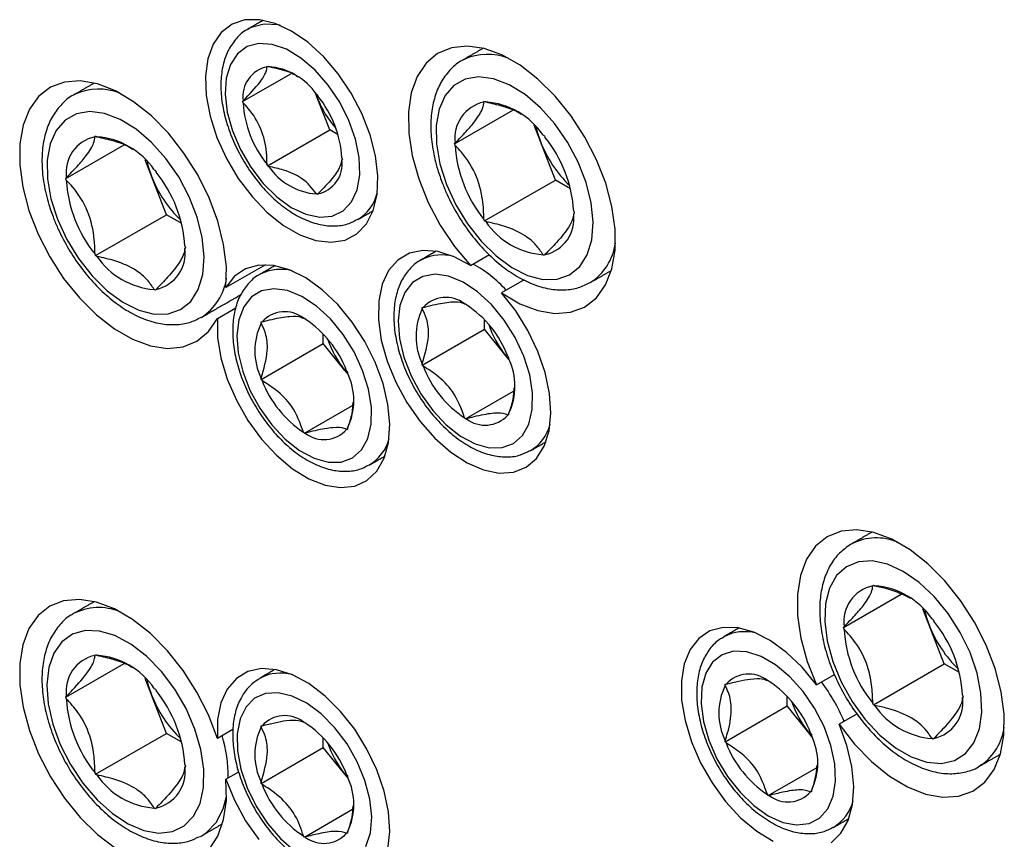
# Model space of a CAD drawing. Header units: millimetres. Extents: x 36 to 589, y 6 to 414.
# Tile 34 of 62: x 445.54 to 450.91, y 220.56 to 225.03. Entities that reach past the tile are written whole.
import ezdxf

# ---------------------------------------------------------------- set-up
doc = ezdxf.new("R2010")
doc.units = ezdxf.units.MM

msp = doc.modelspace()

# ---------------------------------------------------------------- linework, layer by layer
at = {"color": 7, "linetype": 'Continuous', "lineweight": 30}
for p, q in [((447.9629427, 224.8160051), (447.9539027, 224.8110493)), ((446.7542024, 224.5859565), (447.0171738, 224.7377666)), ((446.8874836, 224.7755917), (446.8902852, 224.7795778)), ((446.8902852, 224.7795778), (446.8958883, 224.7763432)), ((445.8400516, 224.6261866), (445.8310115, 224.6212308)), ((447.1616551, 224.6065248), (447.1519225, 224.6316095)), ((447.1531097, 224.6301976), (447.1616551, 224.6065248)), ((447.1568476, 224.6256946), (447.1624507, 224.62246)), ((447.1624507, 224.62246), (447.1652523, 224.6152393)), ((446.7542024, 224.5859565), (446.757004, 224.5899426)), ((446.757004, 224.5787358), (446.7542024, 224.5859565)), ((447.2296964, 224.4311553), (447.1616551, 224.6065248)), ((448.0713137, 224.5829581), (448.0745783, 224.587603)), ((448.0745783, 224.587603), (448.0811074, 224.5838338)), ((447.9112789, 224.3552574), (448.2294004, 224.538905)), ((446.8902852, 224.2352173), (447.2296964, 224.4311553)), ((447.2750372, 224.4049806), (447.2296964, 224.4311553)), ((448.3794803, 224.3679654), (448.3447564, 224.4574627)), ((445.9484226, 224.3931397), (445.9516871, 224.3977846)), ((445.9516871, 224.3977846), (445.9582163, 224.3940154)), ((447.9112789, 224.3552574), (447.9145435, 224.3599023)), ((447.9145435, 224.3468433), (447.9112789, 224.3552574)), ((448.46113, 224.1575219), (448.3794803, 224.3679654)), ((448.3946478, 224.4028308), (448.4011769, 224.3990617)), ((448.4011769, 224.3990617), (448.4044415, 224.3906476)), ((445.7883878, 224.1654389), (446.1065093, 224.3490865)), ((446.2565892, 224.178147), (446.2218653, 224.2676442)), ((447.2957319, 224.2789415), (447.2985335, 224.2717209)), ((447.2985335, 224.2717209), (447.2957319, 224.2677348)), ((446.2717566, 224.2130124), (446.2782858, 224.2092432)), ((446.2782858, 224.2092432), (446.2815504, 224.2008291)), ((446.8902852, 224.2352173), (446.8874836, 224.242438)), ((446.8958883, 224.2319827), (446.8902852, 224.2352173)), ((445.7883878, 224.1654389), (445.7916524, 224.1700838)), ((445.7916524, 224.1570248), (445.7883878, 224.1654389)), ((446.3382389, 223.9677035), (446.2565892, 224.178147)), ((448.0745783, 223.9343704), (448.46113, 224.1575219)), ((448.5442015, 224.1095657), (448.46113, 224.1575219)), ((447.1652523, 224.0820856), (447.1624507, 224.0780995)), ((447.1624507, 224.0780995), (447.1568476, 224.0813341)), ((448.5612116, 223.9865887), (448.5644762, 223.9781746)), ((448.5644762, 223.9781746), (448.5612116, 223.9735297)), ((445.9516871, 223.7445519), (446.3382389, 223.9677035)), ((446.4213104, 223.9197473), (446.3382389, 223.9677035)), ((448.0745783, 223.9343704), (448.0713137, 223.9427845)), ((448.0811074, 223.9306012), (448.0745783, 223.9343704)), ((446.4383205, 223.7967703), (446.4415851, 223.7883562)), ((446.4415851, 223.7883562), (446.4383205, 223.7837113)), ((445.9516871, 223.7445519), (445.9484226, 223.752966)), ((445.9582163, 223.7407827), (445.9516871, 223.7445519)), ((447.9978244, 223.6900871), (448.1016623, 223.7500314)), ((448.4011769, 223.745829), (448.3946478, 223.7495982)), ((448.4044415, 223.7504739), (448.4011769, 223.745829)), ((446.8787896, 223.6953376), (446.6629359, 223.570728)), ((448.2917048, 223.6125261), (448.1676535, 223.5409128)), ((446.2782858, 223.5560105), (446.2717566, 223.5597797)), ((446.2815504, 223.5606554), (446.2782858, 223.5560105)), ((446.6163698, 223.4022047), (446.7161789, 223.4598233)), ((447.7348928, 223.461351), (447.7397453, 223.4617849)), ((447.7348928, 223.4548808), (447.7348928, 223.461351)), ((447.9657427, 223.4819925), (447.9705951, 223.4824264)), ((447.9705951, 223.4824264), (447.9754475, 223.47639)), ((446.8552293, 223.3826959), (446.8600817, 223.3831297)), ((447.0860791, 223.4033373), (447.0909315, 223.4037712)), ((447.0909315, 223.4037712), (447.0957839, 223.3977348)), ((448.0743041, 223.3430023), (448.0743041, 223.3953972)), ((446.8552293, 223.3762256), (446.8552293, 223.3826959)), ((447.7348928, 223.1470643), (448.0743041, 223.3430023)), ((448.1921552, 223.1963966), (448.0743041, 223.3430023)), ((447.1946405, 223.2643471), (447.1946405, 223.316742)), ((446.8552293, 223.0684092), (447.1946405, 223.2643471)), ((447.3124916, 223.1177414), (447.1946405, 223.2643471)), ((448.1921552, 223.1963966), (448.2083488, 223.1771994)), ((448.208975, 223.175473), (448.1921552, 223.1963966)), ((448.2014449, 223.1952514), (448.2062974, 223.189215)), ((448.2062974, 223.189215), (448.2062974, 223.1827448)), ((447.3124916, 223.1177414), (447.3286852, 223.0985442)), ((447.3293114, 223.0968178), (447.3124916, 223.1177414)), ((447.3217814, 223.1165962), (447.3266338, 223.1105598)), ((447.7348928, 223.1470643), (447.7348928, 223.1535346)), ((447.7397453, 223.141028), (447.7348928, 223.1470643)), ((446.8552293, 223.0684092), (446.8552293, 223.0748794)), ((446.8600817, 223.0623728), (446.8552293, 223.0684092)), ((447.3266338, 223.1105598), (447.3266338, 223.1040896)), ((447.9705951, 222.853853), (448.2334064, 223.0055707)), ((447.0909315, 222.7751978), (447.3537428, 222.9269155)), ((447.9705951, 222.853853), (447.9657427, 222.8598893)), ((447.9754475, 222.8542868), (447.9705951, 222.853853)), ((448.2062974, 222.8749283), (448.2014449, 222.8744944)), ((448.2062974, 222.8813985), (448.2062974, 222.8749283)), ((447.3266338, 222.7962731), (447.3217814, 222.7958392)), ((447.3266338, 222.8027434), (447.3266338, 222.7962731)), ((447.0909315, 222.7751978), (447.0860791, 222.7812341)), ((447.0957839, 222.7756317), (447.0909315, 222.7751978)), ((450.1942048, 221.9421018), (450.1974694, 221.9467467)), ((450.1974694, 221.9467467), (450.2039985, 221.9429775)), ((450.0341701, 221.714401), (450.3491211, 221.8962184)), ((450.5023714, 221.7271091), (450.4676475, 221.8166063)), ((450.0341701, 221.714401), (450.0374346, 221.7190459)), ((450.5840211, 221.5166656), (450.5023714, 221.7271091)), ((450.5175389, 221.7619745), (450.524068, 221.7582053)), ((450.524068, 221.7582053), (450.5273326, 221.7497912)), ((450.0374346, 221.7059869), (450.0341701, 221.714401)), ((445.9484226, 221.5624649), (445.9516871, 221.5671098)), ((445.9516871, 221.5671098), (445.9582163, 221.5633406)), ((445.7883878, 221.3347641), (446.1065093, 221.5184117)), ((450.1974694, 221.293514), (450.5840211, 221.5166656)), ((450.6670926, 221.4687094), (450.5840211, 221.5166656)), ((449.887183, 221.4018344), (449.9849289, 221.458262)), ((446.2565892, 221.3474722), (446.2218653, 221.4369694)), ((449.3881196, 221.4047527), (449.392972, 221.4051866)), ((449.3881196, 221.3982824), (449.3881196, 221.4047527)), ((449.6189694, 221.4253941), (449.6238218, 221.425828)), ((449.6238218, 221.425828), (449.6286743, 221.4197917)), ((446.3382389, 221.1370287), (446.2565892, 221.3474722)), ((446.2717566, 221.3823376), (446.2782858, 221.3785684)), ((446.2782858, 221.3785684), (446.2815504, 221.3701543)), ((450.6841027, 221.3457324), (450.6873673, 221.3373183)), ((445.7883878, 221.3347641), (445.7916524, 221.339409)), ((445.7916524, 221.32635), (445.7883878, 221.3347641)), ((449.7275308, 221.2864039), (449.7275308, 221.3387989)), ((450.1974694, 221.293514), (450.1942048, 221.3019281)), ((450.2039985, 221.2897448), (450.1974694, 221.293514)), ((450.6873673, 221.3373183), (450.6841027, 221.3326734)), ((449.3881196, 221.090466), (449.7275308, 221.2864039)), ((449.845382, 221.1397982), (449.7275308, 221.2864039)), ((450.1082431, 221.242862), (450.010446, 221.186405)), ((447.0860791, 221.1989156), (447.0909315, 221.1993495)), ((447.0909315, 221.1993495), (447.0957839, 221.1933131)), ((445.9516871, 220.9138771), (446.3382389, 221.1370287)), ((446.4213104, 221.0890725), (446.3382389, 221.1370287)), ((446.7006632, 221.158036), (446.6163698, 221.1093744)), ((446.8552293, 221.1782741), (446.8600817, 221.178708)), ((446.8552293, 221.1718039), (446.8552293, 221.1782741)), ((449.845382, 221.1397982), (449.8615755, 221.1206011)), ((449.8622017, 221.1188746), (449.845382, 221.1397982)), ((449.8546717, 221.138653), (449.8595241, 221.1326167)), ((449.8595241, 221.1326167), (449.8595241, 221.1261464)), ((447.1946405, 221.0599254), (447.1946405, 221.1123203)), ((449.3881196, 221.090466), (449.3881196, 221.0969362)), ((449.392972, 221.0844296), (449.3881196, 221.090466)), ((450.524068, 221.1049726), (450.5175389, 221.1087418)), ((450.5273326, 221.1096175), (450.524068, 221.1049726)), ((446.8552293, 220.8639874), (447.1946405, 221.0599254)), ((447.3124916, 220.9133197), (447.1946405, 221.0599254)), ((446.4383205, 220.9660955), (446.4415851, 220.9576814)), ((450.7767369, 220.9577245), (450.7875138, 220.9643414)), ((445.9516871, 220.9138771), (445.9484226, 220.9222912)), ((445.9582163, 220.9101079), (445.9516871, 220.9138771)), ((446.4415851, 220.9576814), (446.4383205, 220.9530365)), ((446.6629359, 220.8870871), (446.7328842, 220.9274675)), ((447.3124916, 220.9133197), (447.3286852, 220.8941225)), ((447.3293114, 220.8923961), (447.3124916, 220.9133197)), ((447.3217814, 220.9121745), (447.3266338, 220.9061381)), ((449.6238218, 220.7972546), (449.8863455, 220.9488063)), ((446.8552293, 220.8639874), (446.8552293, 220.8704577)), ((446.8600817, 220.8579511), (446.8552293, 220.8639874)), ((447.3266338, 220.9061381), (447.3266338, 220.8996678)), ((449.6238218, 220.7972546), (449.6189694, 220.803291)), ((449.8595241, 220.8183299), (449.8546717, 220.8178961)), ((449.8595241, 220.8248002), (449.8595241, 220.8183299)), ((449.6286743, 220.7976885), (449.6238218, 220.7972546)), ((446.2782858, 220.7253357), (446.2717566, 220.7291049)), ((446.2815504, 220.7299806), (446.2782858, 220.7253357)), ((447.0909315, 220.5707761), (447.3537428, 220.7224938)), ((447.3266338, 220.5918514), (447.3217814, 220.5914175)), ((447.3266338, 220.5983216), (447.3266338, 220.5918514)), ((446.51952, 220.5719044), (446.5309547, 220.5780876)), ((447.0909315, 220.5707761), (447.0860791, 220.5768124)), ((447.0957839, 220.5712099), (447.0909315, 220.5707761))]:
    msp.add_line(p, q, dxfattribs=at)
at = {"color": 7, "linetype": 'Continuous', "lineweight": 30, "flags": 128}
for points in [[(447.0216539, 224.9704778), (446.93244, 225.0121426), (446.8464506, 225.0326269), (446.7667934, 225.0311904), (446.6963475, 225.0078849), (446.6376591, 224.9635529), (446.5928493, 224.8997965), (446.5635375, 224.8189201), (446.5507833, 224.7238468), (446.5550476, 224.6180128), (446.5761763, 224.5052432), (446.6134056, 224.3896138), (446.6653901, 224.2753037), (446.730251, 224.1664444), (446.8056439, 224.0669703), (446.8888439, 223.9804768), (446.9768441, 223.9100898), (447.0664638, 223.8583535), (447.1544639, 223.8271376), (447.237664, 223.8175704), (447.3130569, 223.8299977), (447.3779177, 223.8639703), (447.4299022, 223.9182603), (447.4671316, 223.9909056), (447.4882602, 224.0792806), (447.4925245, 224.1801912), (447.4797703, 224.2899902), (447.4504585, 224.4047092), (447.4056487, 224.5202019), (447.3469603, 224.6322942), (447.2765144, 224.7369347), (447.1968573, 224.8303414), (447.1108678, 224.9091385), (447.0216539, 224.9704778)], [(446.8708045, 225.0082433), (446.801185, 224.990438), (446.7863192, 224.9830201)], [(446.9601196, 225.0013433), (446.9491086, 225.0036646), (446.8708045, 225.0082433)], [(446.8425202, 224.9026872), (446.7783646, 224.885488), (446.7258054, 224.8469365), (446.6873002, 224.7888352), (446.6646494, 224.7139008), (446.6589121, 224.6256373), (446.6703567, 224.5281716), (446.698448, 224.4260613), (446.7418724, 224.3240808), (446.7985996, 224.2269987), (446.8659769, 224.1393544), (446.9408539, 224.0652461), (447.0197295, 224.0081389), (447.0989155, 223.9707032), (447.1747093, 223.9546894), (447.2435667, 223.9608463), (447.3022682, 223.988886), (447.3480689, 224.0374974), (447.3788273, 224.1044075), (447.393105, 224.1864876), (447.3902345, 224.2798998), (447.37035, 224.3802762), (447.3343813, 224.4829233), (447.2840102, 224.5830415), (447.2215921, 224.6759493), (447.1500455, 224.7573026), (447.0727159, 224.8232972), (446.9932191, 224.8708473), (446.9152723, 224.8977297), (446.8425202, 224.9026872)], [(448.1676535, 223.5409128), (448.2668748, 223.4823177), (448.3647688, 223.4445298), (448.4583232, 223.4287119), (448.5446596, 223.4353506), (448.6211214, 223.4642416), (448.6853558, 223.5144962), (448.7353866, 223.5845678), (448.7696742, 223.6723005), (448.7871637, 223.7749948), (448.7873169, 223.8894909), (448.7701291, 224.0122658), (448.7361291, 224.1395419), (448.6863632, 224.2674028), (448.6223626, 224.3919145), (448.5460965, 224.5092458), (448.4599116, 224.6157865), (448.3664597, 224.7082584), (448.2686163, 224.7838163), (448.1693919, 224.8401352), (448.0718396, 224.8754823), (447.9789611, 224.8887699), (447.8936141, 224.8795893), (447.8184247, 224.8482229), (447.7557064, 224.7956358), (447.707389, 224.7234461), (447.6749593, 224.633875), (447.659415, 224.5296786), (447.6612344, 224.4140629), (447.6803615, 224.2905852), (447.7162079, 224.1630451), (447.7676706, 224.0353666), (447.833166, 223.9114785), (447.910679, 223.7951927), (447.9978244, 223.6900871)], [(446.6629359, 223.570728), (446.6654127, 223.6838471), (446.6505181, 223.805732), (446.6187105, 223.9326323), (446.5709686, 224.0606434), (446.5087612, 224.1858265), (446.4340026, 224.3043298), (446.3489929, 224.4125071), (446.2563478, 224.5070298), (446.158918, 224.5849895), (446.0597014, 224.6439874), (445.9617507, 224.6822083), (445.8680797, 224.698476), (445.7815708, 224.6922901), (445.7048857, 224.6638409), (445.640384, 224.6140038), (445.5900503, 224.5443121), (445.5554333, 224.4569103), (445.5375983, 224.3544877), (445.5370939, 224.2401956), (445.5539357, 224.1175509), (445.5876055, 223.9903272), (445.6370673, 223.862439), (445.7007992, 223.7378215), (445.7768402, 223.6203089), (445.8628505, 223.5135172), (445.9561838, 223.4207321), (446.0539681, 223.3448086), (446.1531948, 223.2880828), (446.2508107, 223.2523002), (446.3438123, 223.2385616), (446.4293379, 223.24729), (446.5047559, 223.2782166), (446.567746, 223.33039), (446.6163698, 223.4022047)], [(447.8663716, 224.1334978), (447.9171527, 224.0228953), (447.9810643, 223.9181808), (448.0554899, 223.8236414), (448.1373824, 223.7431474), (448.2233892, 223.6799945), (448.3099892, 223.636768), (448.3936369, 223.6152376), (448.4709078, 223.6162848), (448.5386384, 223.6398667), (448.5940559, 223.6850179), (448.6348913, 223.7498899), (448.659473, 223.8318268), (448.6667945, 223.9274741), (448.6565561, 224.0329159), (448.6291769, 224.1438356), (448.5857779, 224.255692), (448.5281359, 224.3639057), (448.4586106, 224.4640465), (448.3800485, 224.5520145), (448.2956658, 224.6242083), (448.2089174, 224.6776724), (448.1233545, 224.7102178), (448.0424803, 224.7205122), (447.9696056, 224.7081341), (447.907714, 224.6735903), (447.8593394, 224.618295), (447.8264621, 224.5445121), (447.8104283, 224.4552621), (447.8118943, 224.3541989), (447.8308001, 224.2454603), (447.8663716, 224.1334978)], [(445.7434805, 223.9436793), (445.7942616, 223.8330768), (445.8581732, 223.7283623), (445.9325987, 223.6338229), (446.0144913, 223.553329), (446.1004981, 223.490176), (446.1870981, 223.4469495), (446.2707458, 223.4254191), (446.3480167, 223.4264663), (446.4157473, 223.4500483), (446.4711648, 223.4951995), (446.5120002, 223.5600714), (446.5365819, 223.6420083), (446.5439034, 223.7376556), (446.533665, 223.8430975), (446.5062858, 223.9540172), (446.4628868, 224.0658736), (446.4052448, 224.1740873), (446.3357195, 224.274228), (446.2571573, 224.362196), (446.1727747, 224.4343898), (446.0860263, 224.4878539), (446.0004634, 224.5203993), (445.9195892, 224.5306937), (445.8467145, 224.5183157), (445.7848229, 224.4837719), (445.7364483, 224.4284766), (445.703571, 224.3546936), (445.6875372, 224.2654436), (445.6890032, 224.1643805), (445.7079089, 224.0556418), (445.7434805, 223.9436793)], [(448.3546353, 224.4475552), (448.3631167, 224.4157295), (448.3794803, 224.3679654)], [(446.2317442, 224.2577368), (446.2402256, 224.225911), (446.2565892, 224.178147)], [(447.9978244, 223.6900871), (447.9081431, 223.7390117), (447.8205531, 223.7671609), (447.7382268, 223.7735152), (447.664146, 223.7578445), (447.600994, 223.7207162), (447.5510581, 223.6634753), (447.5161469, 223.5881949), (447.4975249, 223.4976016), (447.4958667, 223.3949769), (447.5112322, 223.2840375), (447.5430649, 223.1688018), (447.5902119, 223.0534436), (447.6509655, 222.9421411), (447.7231253, 222.8389256), (447.8040775, 222.7475355), (447.8908903, 222.671281), (447.9804192, 222.612924), (448.0694215, 222.5745782), (448.1546736, 222.5576324), (448.2330877, 222.5627004), (448.3018237, 222.5895986), (448.3583919, 222.6373528), (448.4007436, 222.7042334), (448.4273446, 222.787818), (448.4372316, 222.8850791), (448.4300465, 222.992494), (448.4060494, 223.1061721), (448.3661096, 223.2219962), (448.3116736, 223.335771), (448.2447132, 223.4433757), (448.1676535, 223.5409128)], [(447.7359642, 223.7252036), (447.7297078, 223.7218557), (447.727188, 223.7204253)], [(446.6163698, 223.4022047), (446.6176265, 223.2978896), (446.6358554, 223.1859276), (446.6703962, 223.0703739), (446.719998, 222.9554137), (446.7828641, 222.8452111), (446.8567176, 222.7437573), (446.9388835, 222.6547271), (447.0263857, 222.5813451), (447.1160551, 222.5262692), (447.2046438, 222.4914942), (447.288943, 222.4782796), (447.3658997, 222.4871041), (447.4327263, 222.517648), (447.4870025, 222.5688051), (447.5267624, 222.6387225), (447.550566, 222.7248678), (447.5575509, 222.8241207), (447.5474644, 222.9328865), (447.5206716, 223.0472257), (447.478143, 223.1629969), (447.421419, 223.2760069), (447.3525542, 223.3821626), (447.2740427, 223.477619), (447.1887283, 223.5589187), (447.0997009, 223.6231171), (447.0101852, 223.667889), (446.9234233, 223.6916127), (446.8425578, 223.6934289), (446.7705176, 223.6732719), (446.7099119, 223.6318718), (446.6629359, 223.570728)], [(446.8563006, 223.6465484), (446.8500443, 223.6432006), (446.8475244, 223.6417701)], [(448.2890288, 223.1966124), (448.2420621, 223.2978102), (448.182402, 223.3929447), (448.112838, 223.4775675), (448.0366229, 223.5477219), (447.9573204, 223.6001274), (447.8786386, 223.6323337), (447.8042566, 223.6428347), (447.7376524, 223.6311396), (447.6819404, 223.597795), (447.6397255, 223.5443603), (447.6129817, 223.4733339), (447.6029595, 223.388037), (447.6101276, 223.2924579), (447.6341507, 223.1910658), (447.6739055, 223.0886018), (447.7275333, 222.9898568), (447.7925263, 222.8994481), (447.8658457, 222.8216032), (447.944063, 222.7599619), (448.0235209, 222.7174066), (448.1005041, 222.695927), (448.1714129, 222.6965276), (448.2329316, 222.7191802), (448.2821838, 222.7628257), (448.3168665, 222.8254232), (448.3353579, 222.9040457), (448.3367933, 222.995017), (448.3211058, 223.0940833), (448.2890288, 223.1966124)], [(447.4093652, 223.1179573), (447.3623986, 223.219155), (447.3027384, 223.3142895), (447.2331744, 223.3989124), (447.1569593, 223.4690667), (447.0776568, 223.5214722), (446.998975, 223.5536785), (446.924593, 223.5641795), (446.8579888, 223.5524844), (446.8022768, 223.5191399), (446.7600619, 223.4657051), (446.7333181, 223.3946787), (446.7232959, 223.3093818), (446.730464, 223.2138027), (446.7544871, 223.1124107), (446.794242, 223.0099466), (446.8478697, 222.9112016), (446.9128628, 222.820793), (446.9861821, 222.742948), (447.0643994, 222.6813067), (447.1438574, 222.6387514), (447.2208405, 222.6172718), (447.2917493, 222.6178724), (447.3532681, 222.640525), (447.4025203, 222.6841705), (447.4372029, 222.746768), (447.4556943, 222.8253906), (447.4571298, 222.9163619), (447.4414422, 223.0154282), (447.4093652, 223.1179573)], [(450.010446, 221.186405), (450.0951147, 221.0777754), (450.1875222, 220.9826818), (450.2848252, 220.9040502), (450.3840298, 220.8443), (450.4820836, 220.8052697), (450.5759694, 220.7881602), (450.6627985, 220.793498), (450.7398992, 220.8211189), (450.8048992, 220.8701729), (450.8557985, 220.9391507), (450.891031, 221.0259299), (450.9095125, 221.1278404), (450.9106744, 221.2417465), (450.894481, 221.3641433), (450.8614304, 221.4912648), (450.8125398, 221.6191996), (450.7493133, 221.7440111), (450.6736965, 221.8618591), (450.5880159, 221.9691174), (450.494908, 222.0624858), (450.3972375, 222.1390914), (450.2980098, 222.1965771), (450.200278, 222.2331741), (450.1070493, 222.2477564), (450.0211921, 222.2398752), (449.9453484, 222.209773), (449.8818516, 222.1583762), (449.8326557, 222.087266), (449.7992743, 221.9986306), (449.7827345, 221.8951972), (449.7835452, 221.7801483), (449.8016816, 221.6570239), (449.8365855, 221.5296125), (449.887183, 221.4018344)], [(450.3607687, 222.0212277), (450.274416, 222.0609379), (450.1915987, 222.0787418), (450.1157071, 222.0739107), (450.0498484, 222.0466423), (449.9967189, 221.998053), (449.9584935, 221.9301321), (449.9367374, 221.8456602), (449.9323412, 221.7480956), (449.9454848, 221.6414327), (449.9756302, 221.5300382), (450.0215432, 221.4184726), (450.0813441, 221.3113034), (450.1525848, 221.2129183), (450.2323485, 221.1273449), (450.3173697, 221.0580868), (450.4041677, 221.0079794), (450.4891889, 220.9790741), (450.5689526, 220.9725542), (450.6401932, 220.9886867), (450.6999942, 221.0268112), (450.7459072, 221.0853667), (450.7760526, 221.1619561), (450.7891962, 221.2534437), (450.7848, 221.3560841), (450.7630438, 221.4656751), (450.7248185, 221.5777301), (450.6716889, 221.6876614), (450.6058302, 221.7909686), (450.5299387, 221.8834223), (450.4471213, 221.9612372), (450.3607687, 222.0212277)], [(446.6163698, 221.1093744), (446.567746, 221.237329), (446.5047559, 221.3622291), (446.4293379, 221.4802316), (446.3438123, 221.5877057), (446.2508107, 221.6813445), (446.1531948, 221.7582668), (446.0539681, 221.8161057), (445.9561838, 221.8530816), (445.8628505, 221.8680568), (445.7768402, 221.8605704), (445.7007992, 221.8308529), (445.6370673, 221.7798186), (445.5876055, 221.7090379), (445.5539357, 221.6206885), (445.5370939, 221.5174889), (445.5375983, 221.4026145), (445.5554333, 221.2796), (445.5900503, 221.1522303), (445.640384, 221.0244246), (445.7048857, 220.9001153), (445.7815708, 220.7831273), (445.8680797, 220.6770604), (445.9617507, 220.585178), (446.0597014, 220.5103074)], [(450.4775264, 221.8066989), (450.4860078, 221.7748731), (450.5023714, 221.7271091)], [(446.4864924, 220.6840729), (446.522064, 220.7549653), (446.5409698, 220.8418758), (446.5424357, 220.9412464), (446.5264019, 221.0490086), (446.4935246, 221.1607509), (446.44515, 221.2718984), (446.3832584, 221.3779006), (446.3103838, 221.474418), (446.2295095, 221.557499), (446.1439467, 221.6237423), (446.0571982, 221.6704359), (445.9728156, 221.6956682), (445.8942535, 221.6984061), (445.8247282, 221.6785375), (445.7670861, 221.636876), (445.7236871, 221.575127), (445.6963079, 221.4958186), (445.6860695, 221.4021977), (445.693391, 221.2980972), (445.7179727, 221.1877789), (445.7588082, 221.0757593), (445.8142256, 220.9666245), (445.8819562, 220.8648425), (445.9592271, 220.7745802), (446.0428749, 220.699533), (446.1294748, 220.6427733), (446.2154816, 220.6066249), (446.2973742, 220.5925677), (446.3717997, 220.6011772), (446.4357113, 220.6321009), (446.4864924, 220.6840729)], [(449.887183, 221.4018344), (449.8088667, 221.4975836), (449.7236773, 221.5792518), (449.6347005, 221.6438811), (449.5451589, 221.6891308), (449.4582957, 221.7133617), (449.3772571, 221.7156964), (449.3049782, 221.6960501), (449.244077, 221.6551347), (449.1967593, 221.5944318), (449.1647389, 221.5161403), (449.1491756, 221.4230958), (449.1506331, 221.3186683), (449.1690585, 221.2066401), (449.2037846, 221.091069), (449.2535536, 220.9761408), (449.3165628, 220.8660182), (449.3905301, 220.7646898), (449.4727764, 220.6758256), (449.5603228, 220.6026444), (449.6499984, 220.5477967)], [(449.6238218, 220.6869401), (449.7028655, 220.6512361), (449.7782132, 220.6370555), (449.8463417, 220.6450613), (449.9040654, 220.6748791), (449.9486853, 220.7251149), (449.9781149, 220.7934195), (449.9909781, 220.8765991), (449.9866735, 220.9707643), (449.9654024, 221.0715122), (449.9281594, 221.1741317), (449.8766859, 221.2738246), (449.8133887, 221.3659293), (449.7412276, 221.4461391), (449.6635767, 221.5107035), (449.584067, 221.5566035), (449.5064161, 221.5816929), (449.434255, 221.5847985), (449.3709578, 221.5657752), (449.3194843, 221.5255124), (449.2822413, 221.4658927), (449.2609701, 221.389704), (449.2566656, 221.3005087), (449.2695288, 221.2024775), (449.2989584, 221.1001942), (449.3435783, 220.9984415), (449.401302, 220.9019772), (449.4694305, 220.8153119), (449.5447782, 220.742498), (449.6238218, 220.6869401)], [(447.5474644, 220.5036737), (447.5575509, 220.6007938), (447.550566, 220.7081114), (447.5267624, 220.8217396), (447.4870025, 220.9375628), (447.4327263, 221.0513859), (447.3658997, 221.1590862), (447.288943, 221.256763), (447.2046438, 221.3408783), (447.1160551, 221.4083855), (447.0263857, 221.4568396), (446.9388835, 221.4844856), (446.8567176, 221.4903221), (446.7828641, 221.4741378), (446.719998, 221.4365188), (446.6703962, 221.3788277), (446.6358554, 221.303154), (446.6176265, 221.2122386), (446.6163698, 221.1093744)], [(446.2317442, 221.427062), (446.2402256, 221.3952362), (446.2565892, 221.3474722)], [(447.427376, 220.5195385), (447.4513991, 220.593194), (447.4585671, 220.6804971), (447.4485449, 220.7773654), (447.4218011, 220.8792695), (447.3795863, 220.9814445), (447.3238742, 221.0791127), (447.25727, 221.1677075), (447.182888, 221.2430861), (447.1042062, 221.3017239), (447.0249037, 221.3408791), (446.9486886, 221.3587208), (446.8791246, 221.3544148), (446.8194645, 221.3281624), (446.7724979, 221.2811912)], [(446.7724979, 221.2811912), (446.7404208, 221.2156975), (446.7247333, 221.1347436), (446.7261688, 221.042115), (446.7446601, 220.9421427), (446.7793428, 220.8395015), (446.828595, 220.7389906), (446.8901137, 220.64531), (446.9610225, 220.5628399), (447.0380057, 220.4954366)], [(449.9663312, 220.5401889), (450.0204473, 220.5915785), (450.0600271, 220.6617024), (450.083637, 220.7480207), (450.0904217, 220.8474071), (450.0801357, 220.9562617), (450.0531513, 221.0706419), (450.010446, 221.186405)], [(446.5709686, 220.5033548), (446.6187105, 220.5762443), (446.6505181, 220.6664203), (446.6654127, 220.7711083), (446.6629359, 220.8870871)], [(446.6629359, 220.8870871), (446.7099119, 220.771706), (446.7705176, 220.660332), (446.8425578, 220.5569991)], [(446.6096438, 220.6510719), (446.6478207, 220.7248553), (446.6662634, 220.791605)], [(446.5309547, 220.5780876), (446.5568694, 220.5954478), (446.6096438, 220.6510719)]]:
    msp.add_lwpolyline(points, dxfattribs=at)
at = {"color": 7, "linetype": 'Continuous', "lineweight": 30}
for centre, radius, start, end in [((448.091173, 224.5293638), 0.3140164, 68.4589907, 114.1015773), ((446.9220797, 224.6125996), 0.1666233, 101.9835061, 187.8151509), ((446.8692687, 224.4288855), 0.3484759, 34.3863915, 85.6189851), ((445.9682819, 224.3395452), 0.3140165, 68.4589428, 114.101573), ((447.3428855, 224.6125899), 0.5868588, 183.3070531, 219.1043067), ((447.6877872, 224.8107861), 0.5643915, 201.2177955, 221.3524961), ((446.7098504, 224.2450875), 0.5868588, 3.3070531, 39.1043067), ((448.1127038, 224.3872487), 0.2000384, 101.9413964, 187.8572607), ((448.0493584, 224.1667722), 0.4182683, 34.3586401, 85.6467364), ((445.9898127, 224.1974302), 0.2000384, 101.9413964, 187.8572607), ((445.9264673, 223.9769538), 0.4182683, 34.3586401, 85.6467364), ((448.9982567, 224.6059633), 0.6629685, 201.0380748, 226.209467), ((447.8580062, 223.9461951), 0.7043646, 3.2875829, 39.1237768), ((448.6177489, 224.387237), 0.7043646, 183.2875829, 219.1237768), ((447.1306563, 224.2450777), 0.1666233, 281.9835061, 7.8151509), ((445.7351151, 223.7563766), 0.7043646, 3.2875829, 39.1237768), ((447.1834672, 224.4287918), 0.3484759, 214.3863915, 265.6189851), ((446.4948578, 224.1974185), 0.7043646, 183.2875829, 219.1237768), ((446.8753656, 224.4161449), 0.6629685, 201.0380747, 226.2094681), ((447.253988, 224.1482314), 0.2433402, 302.0806984, 344.9804543), ((448.4263967, 224.1666598), 0.4182683, 214.3586401, 265.6467364), ((448.3630513, 223.9461834), 0.2000384, 281.9413964, 7.8572607), ((446.2401602, 223.7563649), 0.2000384, 281.9413964, 7.8572607), ((448.483498, 223.8563855), 0.3088483, 302.9964438, 351.7556551), ((446.3035056, 223.9768413), 0.4182683, 214.3586401, 265.6467364), ((447.8417401, 223.4975401), 0.2510363, 75.5585582, 114.9203113), ((446.9620766, 223.4188849), 0.2510363, 75.5585547, 114.920311), ((447.6708688, 223.0818655), 0.7052947, 42.2088628, 61.0002926), ((446.3606068, 223.6665672), 0.3088484, 302.9964482, 351.7557027), ((447.863609, 223.3503764), 0.1665956, 52.1886578, 138.0303783), ((446.9839454, 223.2717212), 0.1665956, 52.1886578, 138.0303783), ((448.0491996, 223.3042077), 0.3485558, 154.3877642, 205.6122358), ((447.6532262, 222.9859627), 0.5868096, 20.8949186, 56.6942246), ((446.7735626, 222.9073075), 0.5868096, 20.8949186, 56.6942246), ((447.169536, 223.2255525), 0.3485558, 154.3877642, 205.6122358), ((448.6328838, 223.55033), 0.5652527, 198.6576304, 218.7667048), ((447.7532203, 223.4716748), 0.5652527, 198.6576294, 218.7667048), ((447.8919906, 223.0320716), 0.3485558, 334.3877642, 25.6122358), ((448.287964, 223.3503166), 0.5868096, 200.8949186, 236.6942246), ((447.4083004, 223.2716614), 0.5868096, 200.8949186, 236.6942246), ((447.012327, 222.9534165), 0.3485558, 334.3877642, 25.6122358), ((448.0775812, 222.985903), 0.1665956, 232.1886578, 318.0303783), ((447.1979176, 222.9072478), 0.1665956, 232.1886578, 318.0303783), ((448.2043108, 222.8832341), 0.2363528, 300.1330001, 345.6037766), ((447.3246472, 222.8045789), 0.2363528, 300.1330003, 345.6037801), ((450.2139173, 221.9076655), 0.296337, 67.07239, 116.8359563), ((450.235595, 221.7463923), 0.2000384, 101.9413964, 187.8572607), ((450.1722496, 221.5259159), 0.4182683, 34.3586401, 85.6467364), ((445.9687834, 221.5219419), 0.3017049, 67.6360902, 117.8187136), ((451.1211478, 221.965107), 0.6629685, 201.0380747, 226.2094679), ((449.9808974, 221.3053387), 0.7043646, 3.2875829, 39.1237768), ((449.4950423, 221.4456583), 0.2464524, 75.3018753, 117.6969935), ((450.74064, 221.7463806), 0.7043646, 183.2875829, 219.1237768), ((445.9898127, 221.3667554), 0.2000384, 101.9413964, 187.8572607), ((445.9264673, 221.146279), 0.4182683, 34.3586401, 85.6467364), ((446.9615365, 221.2235214), 0.2424149, 74.9008967, 117.4018383), ((449.5168357, 221.293778), 0.1665956, 52.1886578, 138.0303783), ((449.7024263, 221.2476093), 0.3485558, 154.3877642, 205.6122358), ((449.306453, 220.9293644), 0.5868096, 20.8949186, 56.6942246), ((449.088629, 220.8026085), 1.0297181, 22.8294686, 36.6735825), ((446.8753656, 221.5854701), 0.6629685, 201.0380748, 226.209467), ((445.7351151, 220.9257018), 0.7043646, 3.2875829, 39.1237768), ((446.4948578, 221.3667437), 0.7043646, 183.2875829, 219.1237768), ((450.2861106, 221.4937317), 0.5652527, 198.6576317, 218.7667048), ((450.5492878, 221.5258034), 0.4182683, 214.3586401, 265.6467364), ((450.4859424, 221.305327), 0.2000384, 281.9413964, 7.8572607), ((446.9839454, 221.0672994), 0.1665956, 52.1886578, 138.0303783), ((446.7735626, 220.7028858), 0.5868096, 20.8949186, 56.6942246), ((447.169536, 221.0211308), 0.3485558, 154.3877642, 205.6122358), ((449.5452173, 220.9754733), 0.3485558, 334.3877642, 25.6122358), ((450.6046988, 221.2153039), 0.3104892, 306.0716763, 351.8415408), ((445.8572217, 220.8928454), 0.818726, 0.1226246, 16.4332031), ((447.7532203, 221.2672531), 0.5652527, 198.6576305, 218.7667048), ((449.9411907, 221.2937183), 0.5868096, 200.8949186, 236.6942246), ((446.2401602, 220.9256901), 0.2000384, 281.9413964, 7.8572607), ((446.3035056, 221.1461665), 0.4182683, 214.3586401, 265.6467364), ((447.4083004, 221.0672397), 0.5868096, 200.8949186, 236.6942246), ((447.012327, 220.7489947), 0.3485558, 334.3877642, 25.6122358), ((449.7308079, 220.9293046), 0.1665956, 232.1886578, 318.0303783), ((449.8531214, 220.8297883), 0.241422, 301.4664856, 345.1398785), ((447.1979176, 220.7028261), 0.1665956, 232.1886578, 318.0303783)]:
    msp.add_arc(centre, radius, start, end, dxfattribs=at)
for points in [[(446.8669867, 225.0296314), (446.7829609, 224.9811243)], [(448.0674288, 224.8765865), (447.9539027, 224.8110493)], [(445.9445377, 224.6867681), (445.8310115, 224.6212308)], [(447.3829121, 223.9418657), (447.466938, 223.9903728)], [(447.8112139, 223.7689324), (447.727188, 223.7204253)], [(446.9315503, 223.6902772), (446.8475244, 223.6417701)], [(448.6538458, 223.5985809), (448.7673719, 223.6641181)], [(446.5309547, 223.4087624), (446.7447038, 223.5321572)], [(448.3271393, 222.6811667), (448.4111651, 222.7296738)], [(447.4474757, 222.6025115), (447.5315015, 222.6510186)], [(450.1903199, 222.2357301), (450.0767938, 222.1701929)], [(445.9445377, 221.8560932), (445.8310115, 221.790556)], [(449.4644406, 221.7123341), (449.3804148, 221.663827)], [(446.9315503, 221.4858555), (446.8475244, 221.4373484)], [(450.7767369, 220.9577245), (450.890263, 221.0232617)], [(446.5309547, 220.5780876), (446.6444808, 220.6436248)], [(449.980366, 220.6245683), (450.0643918, 220.6730754)]]:
    msp.add_open_spline(points, degree=1, dxfattribs=at)
for points, knots in [([(446.7879752, 224.9822576), (446.7842997, 224.9807708), (446.757966, 224.9701181), (446.7190151, 224.9321505), (446.6755394, 224.8713672), (446.6473836, 224.796321), (446.6337196, 224.7101884), (446.6356704, 224.6141879), (446.6533727, 224.5120584), (446.6860573, 224.4079378), (446.7322815, 224.3057193), (446.7903605, 224.2088088), (446.8583999, 224.1204101), (446.9343718, 224.043496), (447.0162351, 223.9807732), (447.1018845, 223.9349155), (447.1859188, 223.9092877), (447.2645391, 223.9046338), (447.3310739, 223.9150211), (447.3668432, 223.9353976), (447.3821346, 223.9441085)], [0, 0, 0, 0, 0.008997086, 0.06446165, 0.119511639, 0.176011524, 0.234948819, 0.295777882, 0.357301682, 0.418705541, 0.479921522, 0.541068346, 0.602314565, 0.663804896, 0.725742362, 0.788275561, 0.851232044, 0.906731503, 0.960127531, 1, 1, 1, 1]), ([(447.9660882, 224.8159094), (447.9617299, 224.8142162), (447.9327181, 224.8029455), (447.8889245, 224.7636206), (447.8390377, 224.700716), (447.8043644, 224.623076), (447.7840716, 224.5338252), (447.7791674, 224.4337119), (447.7903368, 224.3258828), (447.8134823, 224.2258171), (447.8361801, 224.1631623), (447.8453547, 224.1378366)], [0, 0, 0, 0, 0.0213427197, 0.1420726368, 0.2617475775, 0.3838497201, 0.51073729, 0.642014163, 0.775543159, 0.9092721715, 1, 1, 1, 1]), ([(446.757004, 224.5899426), (446.7907423, 224.6253012), (446.849432, 224.6868096), (446.883495, 224.7456176), (446.8863096, 224.7667688), (446.8874836, 224.7755917)], [0, 0, 0, 0, 0.440754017, 0.766716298, 1, 1, 1, 1]), ([(446.8958883, 224.7763432), (446.9514477, 224.7649908), (447.0144245, 224.7521229), (447.0530595, 224.7226403), (447.0576099, 224.7191679)], [0, 0, 0, 0, 0.88222148, 1, 1, 1, 1]), ([(445.8431971, 224.6260909), (445.8388388, 224.6243978), (445.8098269, 224.613127), (445.7660334, 224.5738021), (445.7161466, 224.5108976), (445.6814733, 224.4332575), (445.6611805, 224.3440067), (445.6562763, 224.2438935), (445.6674457, 224.1360643), (445.6905912, 224.0359986), (445.7132889, 223.9733438), (445.7224636, 223.9480181)], [0, 0, 0, 0, 0.02134272, 0.142072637, 0.261747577, 0.38384972, 0.51073729, 0.642014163, 0.775543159, 0.909272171, 1, 1, 1, 1]), ([(446.8874836, 224.242438), (446.8868049, 224.2640257), (446.8847353, 224.3298548), (446.8596434, 224.4417257), (446.8045303, 224.5280751), (446.7664895, 224.5686247), (446.757004, 224.5787358)], [0, 0, 0, 0, 0.169362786, 0.516451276, 0.879426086, 1, 1, 1, 1]), ([(447.9145435, 224.3599023), (447.9349305, 224.3808146), (447.9763816, 224.4233339), (448.033773, 224.4913713), (448.0666769, 224.5469651), (448.069947, 224.5723489), (448.0713137, 224.5829581)], [0, 0, 0, 0, 0.217307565, 0.441833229, 0.766711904, 1, 1, 1, 1]), ([(448.0811074, 224.5838338), (448.111879, 224.5766604), (448.1744443, 224.5620754), (448.2439113, 224.5395512), (448.270036, 224.5193532), (448.2754565, 224.5151624)], [0, 0, 0, 0, 0.4340802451, 0.8825789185, 1, 1, 1, 1]), ([(445.7916524, 224.1700838), (445.8120394, 224.1909962), (445.8534905, 224.2335155), (445.9108819, 224.3015529), (445.9437858, 224.3571467), (445.9470559, 224.3825304), (445.9484226, 224.3931397)], [0, 0, 0, 0, 0.2173075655, 0.4418332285, 0.7667119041, 1, 1, 1, 1]), ([(445.9582163, 224.3940154), (445.9889879, 224.386842), (446.0515532, 224.3722569), (446.1210202, 224.3497327), (446.1471449, 224.3295348), (446.1525654, 224.325344)], [0, 0, 0, 0, 0.4340802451, 0.8825789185, 1, 1, 1, 1]), ([(448.0713137, 223.9427845), (448.0705025, 223.9687925), (448.0680353, 224.0478935), (448.0378981, 224.1822477), (447.9717073, 224.285946), (447.9259867, 224.3346527), (447.9145435, 224.3468433)], [0, 0, 0, 0, 0.169808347, 0.51645493, 0.87897555, 1, 1, 1, 1]), ([(447.2957319, 224.2677348), (447.2919036, 224.2496427), (447.2852439, 224.2181707), (447.2267172, 224.1452401), (447.1833447, 224.1006753), (447.1652523, 224.0820856)], [0, 0, 0, 0, 0.440754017, 0.766716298, 1, 1, 1, 1]), ([(447.1568476, 224.0813341), (447.1342359, 224.1116542), (447.0949015, 224.1643977), (446.99008, 224.2107874), (446.9236139, 224.2257438), (446.8958883, 224.2319827)], [0, 0, 0, 0, 0.440754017, 0.766716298, 1, 1, 1, 1]), ([(445.9484226, 223.752966), (445.9476114, 223.7789741), (445.9451442, 223.858075), (445.915007, 223.9924293), (445.8488162, 224.0961276), (445.8030956, 224.1448343), (445.7916524, 224.1570248)], [0, 0, 0, 0, 0.169808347, 0.51645493, 0.87897555, 1, 1, 1, 1]), ([(447.8453547, 224.1378366), (447.8533709, 224.1182119), (447.8764407, 224.0617337), (447.9244922, 223.9707545), (447.9917518, 223.8696351), (448.0684085, 223.7781609), (448.1523115, 223.6990135), (448.2416497, 223.6346506), (448.3344251, 223.5875492), (448.4251597, 223.5609485), (448.510289, 223.555217), (448.5865404, 223.5657827), (448.6299596, 223.5878722), (448.6506004, 223.5983732)], [0, 0, 0, 0, 0.052236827, 0.150332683, 0.248512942, 0.346913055, 0.445776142, 0.545368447, 0.645837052, 0.746747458, 0.836018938, 0.922045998, 1, 1, 1, 1]), ([(445.7224636, 223.9480181), (445.7304798, 223.9283934), (445.7535496, 223.8719153), (445.801601, 223.7809361), (445.8688607, 223.6798166), (445.9455174, 223.5883424), (446.0294204, 223.509195), (446.1187586, 223.4448322), (446.211534, 223.3977308), (446.3022686, 223.3711301), (446.3873979, 223.3653985), (446.4636493, 223.3759643), (446.5070685, 223.3980538), (446.5277092, 223.4085548)], [0, 0, 0, 0, 0.052236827, 0.150332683, 0.248512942, 0.346913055, 0.445776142, 0.545368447, 0.645837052, 0.746747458, 0.836018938, 0.922045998, 1, 1, 1, 1]), ([(448.3946478, 223.7495982), (448.3825941, 223.7676098), (448.3580866, 223.8042314), (448.2916293, 223.8611949), (448.1946787, 223.9051778), (448.1145835, 223.9231074), (448.0811074, 223.9306012)], [0, 0, 0, 0, 0.217307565, 0.441833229, 0.766711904, 1, 1, 1, 1]), ([(448.5612116, 223.9735297), (448.5599716, 223.9636707), (448.5574502, 223.943625), (448.5322758, 223.8941861), (448.4786101, 223.8266068), (448.4263033, 223.7729147), (448.4044415, 223.7504739)], [0, 0, 0, 0, 0.217307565, 0.441833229, 0.766711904, 1, 1, 1, 1]), ([(446.4383205, 223.7837113), (446.4370804, 223.7738522), (446.4345591, 223.7538066), (446.4093847, 223.7043677), (446.355719, 223.6367884), (446.3034122, 223.5830963), (446.2815504, 223.5606554)], [0, 0, 0, 0, 0.217307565, 0.441833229, 0.766711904, 1, 1, 1, 1]), ([(446.2717566, 223.5597797), (446.259703, 223.5777914), (446.2351955, 223.614413), (446.1687382, 223.6713765), (446.0717876, 223.7153593), (445.9916924, 223.733289), (445.9582163, 223.7407827)], [0, 0, 0, 0, 0.217307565, 0.441833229, 0.766711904, 1, 1, 1, 1]), ([(447.7389817, 223.7252025), (447.7354179, 223.7238983), (447.7088163, 223.7141633), (447.6688619, 223.6774762), (447.6237943, 223.6181959), (447.5940346, 223.5444695), (447.5787019, 223.4595641), (447.578902, 223.3644809), (447.5948843, 223.2628214), (447.62598, 223.1587122), (447.670787, 223.056112), (447.7276473, 222.958452), (447.7946857, 222.8689613), (447.8698839, 222.7906403), (447.9511963, 222.7262215), (448.0365414, 222.6783724), (448.1206298, 222.6505253), (448.1996971, 222.6435596), (448.2675528, 222.6520407), (448.3046227, 222.6716312), (448.3207714, 222.6801654)], [0, 0, 0, 0, 0.008595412, 0.064160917, 0.119121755, 0.175331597, 0.233947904, 0.294570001, 0.356029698, 0.417399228, 0.478575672, 0.539665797, 0.60084124, 0.662238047, 0.72406, 0.786467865, 0.849370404, 0.905110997, 0.958663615, 1, 1, 1, 1]), ([(446.8593181, 223.6465473), (446.8557544, 223.6452431), (446.8291527, 223.6355082), (446.7891983, 223.5988211), (446.7441307, 223.5395407), (446.7143711, 223.4658143), (446.6990383, 223.3809089), (446.6992384, 223.2858257), (446.7152207, 223.1841662), (446.7463164, 223.080057), (446.7911234, 222.9774568), (446.8479837, 222.8797968), (446.9150221, 222.7903062), (446.9902203, 222.7119851), (447.0715327, 222.6475664), (447.1568778, 222.5997172), (447.2409662, 222.5718701), (447.3200335, 222.5649044), (447.3878892, 222.5733856), (447.4249591, 222.592976), (447.4411078, 222.6015102)], [0, 0, 0, 0, 0.008595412, 0.064160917, 0.119121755, 0.175331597, 0.233947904, 0.294570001, 0.356029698, 0.417399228, 0.478575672, 0.539665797, 0.60084124, 0.662238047, 0.72406, 0.786467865, 0.849370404, 0.905110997, 0.958663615, 1, 1, 1, 1]), ([(447.7397453, 223.4617849), (447.7581015, 223.4664943), (447.8140765, 223.4808548), (447.8984129, 223.4956951), (447.9456346, 223.4913036), (447.9617294, 223.4838509), (447.9657427, 223.4819925)], [0, 0, 0, 0, 0.169362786, 0.516451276, 0.879426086, 1, 1, 1, 1]), ([(447.7348928, 223.1535346), (447.7498478, 223.2055485), (447.7758628, 223.2960297), (447.763631, 223.3958876), (447.743352, 223.437516), (447.7348928, 223.4548808)], [0, 0, 0, 0, 0.4407540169, 0.7667162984, 1, 1, 1, 1]), ([(446.8600817, 223.3831297), (446.8784379, 223.3878391), (446.9344129, 223.4021996), (447.0187493, 223.4170399), (447.0659711, 223.4126484), (447.0820658, 223.4051957), (447.0860791, 223.4033373)], [0, 0, 0, 0, 0.169362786, 0.516451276, 0.879426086, 1, 1, 1, 1]), ([(446.8552293, 223.0748794), (446.8701842, 223.1268933), (446.8961992, 223.2173745), (446.8839674, 223.3172325), (446.8636884, 223.3588608), (446.8552293, 223.3762256)], [0, 0, 0, 0, 0.4407540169, 0.7667162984, 1, 1, 1, 1]), ([(447.9657427, 222.8598893), (447.9481639, 222.9089943), (447.9175847, 222.9944151), (447.8251679, 223.0871033), (447.7648897, 223.1251551), (447.7397453, 223.141028)], [0, 0, 0, 0, 0.440754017, 0.766716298, 1, 1, 1, 1]), ([(447.0860791, 222.7812341), (447.0685004, 222.8303391), (447.0379211, 222.9157599), (446.9455043, 223.0084481), (446.8852261, 223.0464999), (446.8600817, 223.0623728)], [0, 0, 0, 0, 0.440754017, 0.766716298, 1, 1, 1, 1]), ([(448.2351293, 223.0237747), (448.2341323, 223.0036425), (448.2318877, 222.9583153), (448.2154399, 222.9088781), (448.2062974, 222.8813985)], [0, 0, 0, 0, 0.444153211, 1, 1, 1, 1]), ([(447.3554657, 222.9451195), (447.3544687, 222.9249873), (447.3522241, 222.8796601), (447.3357763, 222.8302229), (447.3266338, 222.8027434)], [0, 0, 0, 0, 0.444153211, 1, 1, 1, 1]), ([(448.2014449, 222.8744944), (448.1974317, 222.8763528), (448.1813369, 222.8838055), (448.1341151, 222.888197), (448.0497788, 222.8733567), (447.9938037, 222.8589962), (447.9754475, 222.8542868)], [0, 0, 0, 0, 0.120573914, 0.483548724, 0.830637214, 1, 1, 1, 1]), ([(447.3217814, 222.7958392), (447.3177681, 222.7976976), (447.3016733, 222.8051504), (447.2544515, 222.8095419), (447.1701152, 222.7947016), (447.1141402, 222.780341), (447.0957839, 222.7756317)], [0, 0, 0, 0, 0.120573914, 0.483548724, 0.830637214, 1, 1, 1, 1]), ([(450.0810577, 222.1722783), (450.0594576, 222.1581575), (450.0158846, 222.1296722), (449.9663627, 222.0661598), (449.9299369, 221.9904281), (449.9082841, 221.9021174), (449.9018658, 221.8030063), (449.9113344, 221.6957295), (449.9363803, 221.584099), (449.9759596, 221.4718978), (450.0286652, 221.3624861), (450.0928991, 221.2589478), (450.1668913, 221.1642111), (450.2487691, 221.0810024), (450.3366297, 221.0118554), (450.4286185, 220.9591352), (450.5223857, 220.925495), (450.6120416, 220.9132307), (450.6955964, 220.9229808), (450.7552086, 220.9416009), (450.7830581, 220.9631911), (450.789185, 220.9679409)], [0, 0, 0, 0, 0.049621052, 0.100098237, 0.151450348, 0.204774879, 0.260013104, 0.31629567, 0.372725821, 0.428987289, 0.48509979, 0.541176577, 0.59734695, 0.653732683, 0.71049116, 0.767739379, 0.825412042, 0.882639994, 0.932154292, 0.985074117, 1, 1, 1, 1]), ([(450.0374346, 221.7190459), (450.0578216, 221.7399583), (450.0992727, 221.7824776), (450.1566641, 221.850515), (450.189568, 221.9061088), (450.1928381, 221.9314925), (450.1942048, 221.9421018)], [0, 0, 0, 0, 0.217307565, 0.441833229, 0.766711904, 1, 1, 1, 1]), ([(450.2039985, 221.9429775), (450.2285948, 221.9377981), (450.301042, 221.9225425), (450.3609319, 221.8940667), (450.4004888, 221.8752587)], [0, 0, 0, 0, 0.33950631, 1, 1, 1, 1]), ([(445.8279054, 221.7869942), (445.8239467, 221.7851862), (445.7960518, 221.7724455), (445.7546948, 221.7309267), (445.7077183, 221.6652229), (445.6760575, 221.5850128), (445.6588677, 221.4933763), (445.6572874, 221.3913621), (445.6715716, 221.2823449), (445.7011891, 221.170142), (445.7449288, 221.0584548), (445.8013285, 220.9505135), (445.8687317, 220.8493584), (445.9453301, 220.7578573), (446.0292294, 220.6786813), (446.1185563, 220.6142791), (446.2113218, 220.5671507), (446.3020778, 220.5404542), (446.3871516, 220.5348426), (446.4591269, 220.5442135), (446.4986948, 220.5640399), (446.5154241, 220.5724224)], [0, 0, 0, 0, 0.008623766, 0.060767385, 0.112728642, 0.166042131, 0.22149178, 0.278684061, 0.336652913, 0.394590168, 0.452342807, 0.509972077, 0.567607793, 0.625372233, 0.683408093, 0.741871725, 0.800849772, 0.860088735, 0.912499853, 0.963005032, 1, 1, 1, 1]), ([(450.1942048, 221.3019281), (450.1929647, 221.3353255), (450.1904434, 221.4032295), (450.165269, 221.5189311), (450.1116032, 221.6245006), (450.0592965, 221.6819681), (450.0374346, 221.7059869)], [0, 0, 0, 0, 0.217307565, 0.441833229, 0.766711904, 1, 1, 1, 1]), ([(449.3815821, 221.6615538), (449.3734413, 221.6576378), (449.3433612, 221.6431681), (449.3031362, 221.5994158), (449.2637914, 221.5346417), (449.2395813, 221.4564343), (449.2301304, 221.3673279), (449.2364379, 221.269243), (449.2583734, 221.166161), (449.2949335, 221.0622028), (449.3445963, 220.9611326), (449.4055971, 220.8661818), (449.4760588, 220.7809253), (449.5547186, 220.705667), (449.6113987, 220.6690461), (449.6403936, 220.6503125)], [0, 0, 0, 0, 0.027641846, 0.102136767, 0.176673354, 0.25374241, 0.334078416, 0.416537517, 0.499509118, 0.582250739, 0.664768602, 0.747254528, 0.829922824, 0.912996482, 1, 1, 1, 1]), ([(445.7916524, 221.339409), (445.8030956, 221.351053), (445.8488162, 221.3975757), (445.915007, 221.4738221), (445.9451442, 221.5318933), (445.9476114, 221.5549003), (445.9484226, 221.5624649)], [0, 0, 0, 0, 0.12102445, 0.48354507, 0.830191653, 1, 1, 1, 1]), ([(445.9582163, 221.5633406), (445.9889879, 221.5561672), (446.0515532, 221.5415821), (446.1210202, 221.5190579), (446.1471449, 221.49886), (446.1525654, 221.4946691)], [0, 0, 0, 0, 0.434080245, 0.882578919, 1, 1, 1, 1]), ([(446.85153, 221.4374994), (446.8348174, 221.4277337), (446.800707, 221.4078018), (446.7761435, 221.3760457), (446.763615, 221.3598487)], [0, 0, 0, 0, 0.489955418, 1, 1, 1, 1]), ([(449.3881196, 221.0969362), (449.3926642, 221.110971), (449.41089, 221.1672557), (449.4285459, 221.2639566), (449.4135843, 221.3478241), (449.3944081, 221.3858217), (449.3881196, 221.3982824)], [0, 0, 0, 0, 0.120573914, 0.483548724, 0.830637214, 1, 1, 1, 1]), ([(449.392972, 221.4051866), (449.4404607, 221.4167289), (449.5230699, 221.4368074), (449.5910231, 221.4369159), (449.6107433, 221.4287856), (449.6189694, 221.4253941)], [0, 0, 0, 0, 0.4407540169, 0.7667162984, 1, 1, 1, 1]), ([(446.763615, 221.3598487), (446.7552992, 221.3467292), (446.7331076, 221.311718), (446.7099312, 221.2441867), (446.6977114, 221.1566359), (446.7013791, 221.0597884), (446.7207133, 220.9572595), (446.7549093, 220.8531693), (446.8024739, 220.7513566), (446.8617014, 220.655202), (446.9306789, 220.5678849), (447.0073693, 220.4923544), (447.0897418, 220.4312821), (447.1756432, 220.3873944), (447.2596433, 220.3638214), (447.3376544, 220.3617211), (447.3972191, 220.3718345), (447.4267379, 220.3893851), (447.4360952, 220.3949485)], [0, 0, 0, 0, 0.038207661, 0.101961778, 0.1676515, 0.235333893, 0.30364414, 0.371795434, 0.43974607, 0.507638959, 0.575657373, 0.643970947, 0.712803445, 0.782304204, 0.85218451, 0.913492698, 0.972577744, 1, 1, 1, 1]), ([(445.9484226, 220.9222912), (445.9471825, 220.9556886), (445.9446611, 221.0235926), (445.9194868, 221.1392942), (445.865821, 221.2448636), (445.8135142, 221.3023312), (445.7916524, 221.32635)], [0, 0, 0, 0, 0.2173075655, 0.4418332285, 0.7667119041, 1, 1, 1, 1]), ([(450.5175389, 221.1087418), (450.5111071, 221.1187875), (450.4854095, 221.1589244), (450.4166491, 221.2231041), (450.3024751, 221.2682716), (450.2283655, 221.2844315), (450.2039985, 221.2897448)], [0, 0, 0, 0, 0.12102445, 0.4835450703, 0.8301916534, 1, 1, 1, 1]), ([(450.6841027, 221.3326734), (450.6828627, 221.3228143), (450.6803413, 221.3027687), (450.655167, 221.2533298), (450.6015012, 221.1857504), (450.5491944, 221.1320584), (450.5273326, 221.1096175)], [0, 0, 0, 0, 0.217307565, 0.441833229, 0.766711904, 1, 1, 1, 1]), ([(446.8600817, 221.178708), (446.9075703, 221.1902503), (446.9901795, 221.2103288), (447.0581328, 221.2104373), (447.077853, 221.202307), (447.0860791, 221.1989156)], [0, 0, 0, 0, 0.440754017, 0.766716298, 1, 1, 1, 1]), ([(446.8552293, 220.8704577), (446.8701842, 220.9224716), (446.8961992, 221.0129528), (446.8839674, 221.1128107), (446.8636884, 221.1544391), (446.8552293, 221.1718039)], [0, 0, 0, 0, 0.440754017, 0.766716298, 1, 1, 1, 1]), ([(449.6189694, 220.803291), (449.6013907, 220.8523959), (449.5708114, 220.9378167), (449.4783946, 221.0305049), (449.4181164, 221.0685567), (449.392972, 221.0844296)], [0, 0, 0, 0, 0.440754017, 0.766716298, 1, 1, 1, 1]), ([(446.4383205, 220.9530365), (446.4375093, 220.9454719), (446.4350422, 220.9224649), (446.404905, 220.8643937), (446.3387141, 220.7881474), (446.2929936, 220.7416246), (446.2815504, 220.7299806)], [0, 0, 0, 0, 0.1698083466, 0.5164549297, 0.87897555, 1, 1, 1, 1]), ([(449.888696, 220.9628773), (449.8850906, 220.9312421), (449.8799518, 220.8861543), (449.8642184, 220.8388994), (449.8595241, 220.8248002)], [0, 0, 0, 0, 0.701634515, 1, 1, 1, 1]), ([(446.2717566, 220.7291049), (446.259703, 220.7471166), (446.2351955, 220.7837382), (446.1687382, 220.8407016), (446.0717876, 220.8846845), (445.9916924, 220.9026141), (445.9582163, 220.9101079)], [0, 0, 0, 0, 0.217307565, 0.441833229, 0.766711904, 1, 1, 1, 1]), ([(447.0860791, 220.5768124), (447.0803, 220.5954548), (447.0626774, 220.6523024), (447.0082642, 220.747241), (446.9257306, 220.8177557), (446.8731842, 220.8499287), (446.8600817, 220.8579511)], [0, 0, 0, 0, 0.1693627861, 0.5164512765, 0.8794260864, 1, 1, 1, 1]), ([(449.8546717, 220.8178961), (449.8370929, 220.8236204), (449.8065137, 220.8335781), (449.7140969, 220.8193471), (449.6538187, 220.8040638), (449.6286743, 220.7976885)], [0, 0, 0, 0, 0.440754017, 0.766716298, 1, 1, 1, 1]), ([(447.3554657, 220.7406978), (447.3544687, 220.7205656), (447.3522241, 220.6752384), (447.3357763, 220.6258012), (447.3266338, 220.5983216)], [0, 0, 0, 0, 0.444153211, 1, 1, 1, 1]), ([(449.6403936, 220.6503125), (449.6555254, 220.6421329), (449.6991858, 220.6185318), (449.7697465, 220.5950157), (449.8488866, 220.5867749), (449.9197241, 220.595043), (449.9595131, 220.6155304), (449.9782164, 220.6251608)], [0, 0, 0, 0, 0.13133882, 0.378958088, 0.59981002, 0.811885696, 1, 1, 1, 1]), ([(447.3217814, 220.5914175), (447.3042026, 220.5971418), (447.2736234, 220.6070996), (447.1812065, 220.5928686), (447.1209284, 220.5775852), (447.0957839, 220.5712099)], [0, 0, 0, 0, 0.440754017, 0.766716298, 1, 1, 1, 1])]:
    msp.add_open_spline(points, degree=3, knots=knots, dxfattribs=at)

doc.saveas('drawing.dxf')
